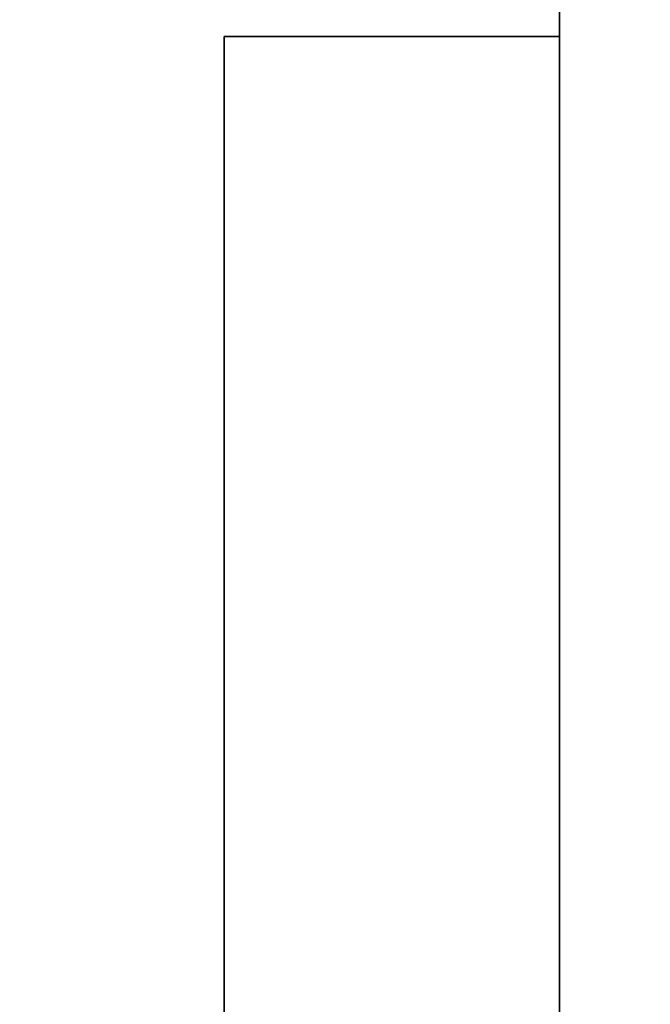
# Model space of a CAD drawing. Header units: millimetres. Extents: x 0 to 1524, y 0 to 1016.
# Tile 56 of 256: x 157.689 to 158.629, y 416.215 to 417.682. Entities that reach past the tile are written whole.
import ezdxf

# ---------------------------------------------------------------- set-up
doc = ezdxf.new("R2010")
doc.units = ezdxf.units.MM
doc.header["$LTSCALE"] = 83.82
doc.layers.get('0').update_dxf_attribs({"linetype": 'CONTINUOUS'})
doc.styles.get("Standard").update_dxf_attribs({"font": 'txt', "width": 0.8})
doc.dimstyles.new('DIMSTYLE_1', dxfattribs={"dimtxt": 15, "dimasz": 12, "dimexe": 0.18, "dimexo": 0.0625, "dimgap": 0.09, "dimtad": 1, "dimzin": 0, "dimdsep": 46, "dimtxsty": 'STANDARD', "dimblk": 'CLOSED', "dimblk1": 'CLOSED', "dimblk2": 'CLOSED', "dimcen": 0.09, "dimadec": 0, "dimazin": 0, "dimtp": 0.01, "dimtm": 0.01, "dimtfac": 1, "dimtofl": 0, "dimtmove": 0, "dimatfit": 3, "dimldrblk": 'CLOSED', "dimfxl": 1, "dimtolj": 1, "dimtzin": 0, "dimarcsym": 0})

# ---------------------------------------------------------------- blocks, each defined once
blk = doc.blocks.new('_CLOSED')
at = {"color": 0, "linetype": 'BYBLOCK'}
for p, q in [((0, 0), (-1, 0.20833)), ((-1, 0.20833), (-1, -0.20833)), ((-1, -0.20833), (0, 0)), ((-1, 0), (0, 0))]:
    blk.add_line(p, q, dxfattribs=at)
blk = doc.blocks.new('*D4')
at = {"color": 2, "linetype": 'CONTINUOUS'}
for p, q in [((230.4937, 451.2067), (62.2275, 451.2067)), ((63.2275, 451.2067), (63.2275, 415.0317)), ((63.2275, 378.8567), (63.2275, 415.0317)), ((168.9687, 378.8567), (62.2275, 378.8567))]:
    blk.add_line(p, q, dxfattribs=at)
at = {"color": 2, "linetype": 'CONTINUOUS', "xscale": 12, "yscale": 12, "zscale": 12}
for p, rotation in [((63.2275, 451.2067), 90), ((63.2275, 378.8567), 270)]:
    blk.add_blockref('_CLOSED', p, dxfattribs=dict(at, rotation=rotation))

msp = doc.modelspace()

# ---------------------------------------------------------------- linework, layer by layer
at = {"color": 7, "linetype": 'CONTINUOUS'}
for p, q in [((158.4937, 417.7067), (158.4937, 411.1067)), ((158.4937, 411.1067), (158.4937, 417.7067)), ((158.4937, 417.7067), (158.4937, 411.1067)), ((158.4937, 411.1067), (158.4937, 417.7067)), ((158.4937, 417.7067), (158.4937, 411.1067)), ((158.4937, 411.1067), (158.4937, 417.7067)), ((158.4937, 417.7067), (158.4937, 411.1067)), ((158.4937, 411.1067), (158.4937, 417.7067)), ((157.9937, 417.6567), (157.9937, 416.0732)), ((158.4937, 417.6567), (157.9937, 417.6567)), ((157.9937, 416.0732), (157.9937, 417.6567)), ((157.9937, 417.6567), (158.4937, 417.6567)), ((157.9937, 417.6567), (157.9937, 416.0732)), ((158.4937, 417.6567), (157.9937, 417.6567)), ((157.9937, 416.0732), (157.9937, 417.6567)), ((157.9937, 417.6567), (158.4937, 417.6567)), ((157.9937, 417.6567), (157.9937, 416.0732)), ((158.4937, 417.6567), (157.9937, 417.6567)), ((157.9937, 416.0732), (157.9937, 417.6567)), ((157.9937, 417.6567), (158.4937, 417.6567)), ((157.9937, 417.6567), (157.9937, 416.0732)), ((158.4937, 417.6567), (157.9937, 417.6567)), ((157.9937, 416.0732), (157.9937, 417.6567)), ((157.9937, 417.6567), (158.4937, 417.6567)), ((158.4937, 416.0732), (158.4937, 417.6567)), ((158.4937, 417.6567), (158.4937, 416.0732)), ((158.4937, 416.0732), (158.4937, 417.6567)), ((158.4937, 417.6567), (158.4937, 416.0732)), ((158.4937, 416.0732), (158.4937, 417.6567)), ((158.4937, 417.6567), (158.4937, 416.0732)), ((158.4937, 416.0732), (158.4937, 417.6567)), ((158.4937, 417.6567), (158.4937, 416.0732))]:
    msp.add_line(p, q, dxfattribs=at)

# ---------------------------------------------------------------- dimensions: what is measured, and where the dimension line sits
at = {"color": 2, "linetype": 'CONTINUOUS'}
dim = msp.add_linear_dim(base=(63.2275, 451.2067), p1=(168.9687, 378.8567), p2=(230.4937, 451.2067), angle=90, dimstyle='DIMSTYLE_1', dxfattribs=at)
dim.commit()
dim.dimension.update_dxf_attribs({"geometry": '*D4', "text_midpoint": (59.4775, 385.0317), "dimtype": 160})

doc.saveas('drawing.dxf')
